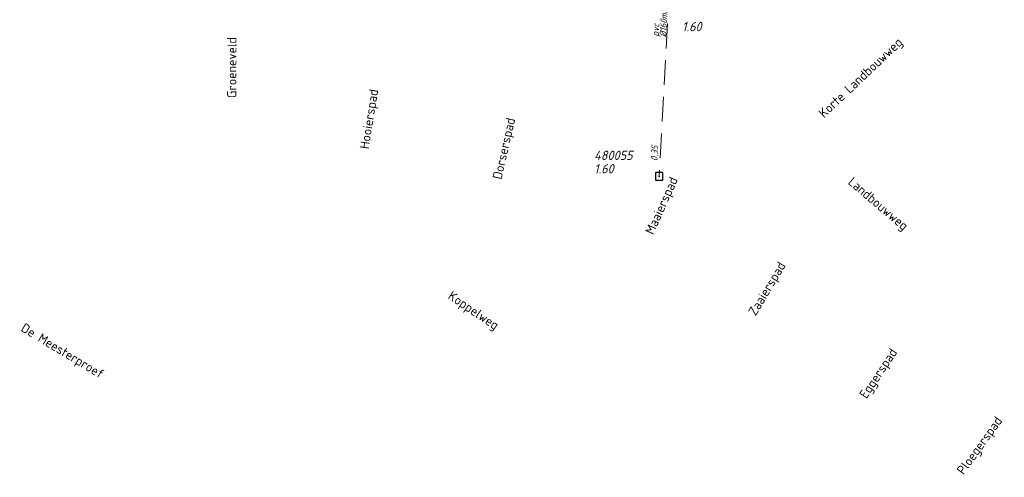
# Model space of a CAD drawing. Header units: metres. Extents: x 152202 to 157341, y 461610 to 468701.
# Tile 102 of 238: x 154686 to 154885, y 463766 to 463858. Entities that reach past the tile are written whole.
import ezdxf
from ezdxf.enums import TextEntityAlignment as Align

# ---------------------------------------------------------------- set-up
doc = ezdxf.new("R2010")
doc.units = ezdxf.units.M
doc.header["$PDMODE"] = 64
doc.header["$PDSIZE"] = 1.5
doc.linetypes.add('RI-HWA', pattern=[7.4, 5, -2.4])
doc.layers.get('0').update_dxf_attribs({"linetype": 'CONTINUOUS'})
for name, color, linetype, lineweight in [('B-OI-RI-HWA-BOB-T18', 150, 'CONTINUOUS', 18), ('B-OI-RI-HWA-MATERIAAL-T18', 150, 'CONTINUOUS', 18), ('B-OI-RI-HWA-PUTDEKSELHOOGTE-T25', 150, 'CONTINUOUS', 25), ('B-OI-RI-HWA-PUTNUMMER-T25', 150, 'CONTINUOUS', 25), ('B-OI-RI-HWA_DIAMETER-T18', 150, 'CONTINUOUS', 18), ('B-OI-RI-HWA_RIOOLPUT-S', 150, 'CONTINUOUS', 25), ('B-OI-RI-HWA_TRANSPORTLEIDING-G', 150, 'RI-HWA', 18), ('B-OI-RI-VWA_PUTDEKSELHOOGTE-T25', 34, 'CONTINUOUS', 25), ('B-RO-OG-TOPOGRAFIE-T18', 2, 'CONTINUOUS', 18)]:
    doc.layers.add(name, color=color, linetype=linetype, lineweight=lineweight)
doc.styles.add('NLCS-ISO-M200-T18', font='NLCS-ISO.ttf', dxfattribs={"height": 360})
doc.styles.add('NLCS-ISO-M750-T18_CURSIEF', font='NLCS-ISO.ttf', dxfattribs={"oblique": 15, "height": 1.35})
doc.styles.add('NLCS-ISO-M750-T25_CURSIEF', font='NLCS-ISO.ttf', dxfattribs={"oblique": 15, "height": 1.875})

# ---------------------------------------------------------------- blocks, each defined once
blk = doc.blocks.new('ACMAP_ANN_TEMPLATE_hwa-diam')
at = {"style": 'NLCS-ISO-M750-T18_CURSIEF', "oblique": 15}
blk.add_attdef('hwa-diam', (-3.7, -1.3), '', height=1.35, dxfattribs=at)
blk = doc.blocks.new('ACMAP_ANN_TEMPLATE_hwa-materiaal')
at = {"style": 'NLCS-ISO-M750-T18_CURSIEF', "oblique": 15}
blk.add_attdef('hwa-mat', (-3.7, 0.2), '', height=1.35, dxfattribs=at)
blk = doc.blocks.new('ACMAP_ANN_TEMPLATE_hwa-nap-r')
at = {"style": 'NLCS-ISO-M750-T18_CURSIEF', "oblique": 15}
blk.add_attdef('hwa-nap-r', (-5.6, 0.2), '', height=1.35, dxfattribs=at)
blk = doc.blocks.new('ACMAP_ANN_TEMPLATE_hwa-puth')
at = {"color": 0, "linetype": 'ByBlock', "style": 'NLCS-ISO-M750-T25_CURSIEF', "oblique": 15}
blk.add_attdef('hwa-puth', (-9, -6.8), '', height=1.88, dxfattribs=at)
blk = doc.blocks.new('ACMAP_ANN_TEMPLATE_hwa-putnr')
at = {"color": 0, "linetype": 'ByBlock', "style": 'NLCS-ISO-M750-T25_CURSIEF', "oblique": 15}
blk.add_attdef('hwa-putnr', (-9, -4.1), '', height=1.88, dxfattribs=at)
blk = doc.blocks.new('ACMAP_ANN_TEMPLATE_vwa-puth')
at = {"style": 'NLCS-ISO-M750-T25_CURSIEF', "oblique": 15}
blk.add_attdef('vwa-puth', (-3, 5), '', height=1.88, dxfattribs=at)

msp = doc.modelspace()

# ---------------------------------------------------------------- linework, layer by layer
at = {"layer": 'B-OI-RI-HWA_RIOOLPUT-S'}
msp.add_point((154815.4, 463826.38), dxfattribs=at)
at = {"layer": 'B-OI-RI-HWA_TRANSPORTLEIDING-G'}
msp.add_line((154819.11, 463894.16), (154815.4, 463826.38), dxfattribs=at)

# ---------------------------------------------------------------- block references
at = {"layer": 'B-OI-RI-HWA-BOB-T18'}
ref = msp.add_blockref('ACMAP_ANN_TEMPLATE_hwa-nap-r', (154815.57, 463835.034), dxfattribs=dict(at, rotation=86.86698970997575))
ref.add_attrib('hwa-nap-r', '0.35', (154815.064, 463829.453), dxfattribs={"layer": '0', "color": 0, "linetype": 'ByBlock', "height": 1.35, "rotation": 86.86699, "style": 'NLCS-ISO-M750-T18_CURSIEF', "oblique": 15})
at = {"layer": 'B-OI-RI-HWA-MATERIAAL-T18'}
ref = msp.add_blockref('ACMAP_ANN_TEMPLATE_hwa-materiaal', (154815.74, 463858.252), dxfattribs=dict(at, rotation=86.86698970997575))
ref.add_attrib('hwa-mat', 'pvc', (154815.338, 463854.568), dxfattribs={"layer": '0', "color": 0, "linetype": 'ByBlock', "height": 1.35, "rotation": 86.86699, "style": 'NLCS-ISO-M750-T18_CURSIEF', "oblique": 15})
at = {"layer": 'B-OI-RI-HWA-PUTDEKSELHOOGTE-T25'}
msp.add_blockref('ACMAP_ANN_TEMPLATE_hwa-puth', (154811.277, 463833.779), dxfattribs=at).add_auto_attribs({'hwa-puth': '1.60'})
at = {"layer": 'B-OI-RI-HWA-PUTNUMMER-T25'}
msp.add_blockref('ACMAP_ANN_TEMPLATE_hwa-putnr', (154811.277, 463833.779), dxfattribs=at).add_auto_attribs({'hwa-putnr': '480055'})
at = {"layer": 'B-OI-RI-HWA_DIAMETER-T18'}
ref = msp.add_blockref('ACMAP_ANN_TEMPLATE_hwa-diam', (154815.74, 463858.252), dxfattribs=dict(at, rotation=86.86698970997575))
ref.add_attrib('hwa-diam', '%%c160mm.', (154816.836, 463854.486), dxfattribs={"layer": '0', "color": 0, "linetype": 'ByBlock', "height": 1.35, "rotation": 86.86699, "style": 'NLCS-ISO-M750-T18_CURSIEF', "oblique": 15})
at = {"layer": 'B-OI-RI-VWA_PUTDEKSELHOOGTE-T25'}
ref = msp.add_blockref('ACMAP_ANN_TEMPLATE_vwa-puth', (154823.041, 463850.675), dxfattribs=at)
ref.add_attrib('vwa-puth', '1.60', (154820.041, 463855.675), dxfattribs={"layer": '0', "color": 0, "linetype": 'ByBlock', "height": 1.875, "style": 'NLCS-ISO-M750-T25_CURSIEF', "oblique": 15})

# ---------------------------------------------------------------- texts
at = {"layer": 'B-RO-OG-TOPOGRAFIE-T18', "style": 'NLCS-ISO-M200-T18'}
for s, rotation, p in [('Groeneveld', 89.9, (154729.104, 463848.345)), ('Korte Landbouwweg', 43.4, (154856.26, 463846.119)), ('Hooierspad', 80.9, (154757.086, 463837.91)), ('Dorserspad', 77.2, (154784.331, 463831.944)), ('Maaierspad', 65.9, (154816.124, 463820.374)), ('Landbouwweg', 319.6, (154859.489, 463820.659)), ('Zaaierspad', 59.1, (154837.408, 463803.579)), ('Koppelweg', 325.9, (154777.785, 463799.095)), ('De Meesterproef', 328.9, (154694.818, 463790.932)), ('Eggerspad', 56.4, (154859.882, 463786.478)), ('Ploegerspad', 54.3, (154880.316, 463771.906))]:
    msp.add_text(s, height=1.875, rotation=rotation, dxfattribs=at).set_placement(p, align=Align.MIDDLE)

doc.saveas('drawing.dxf')
